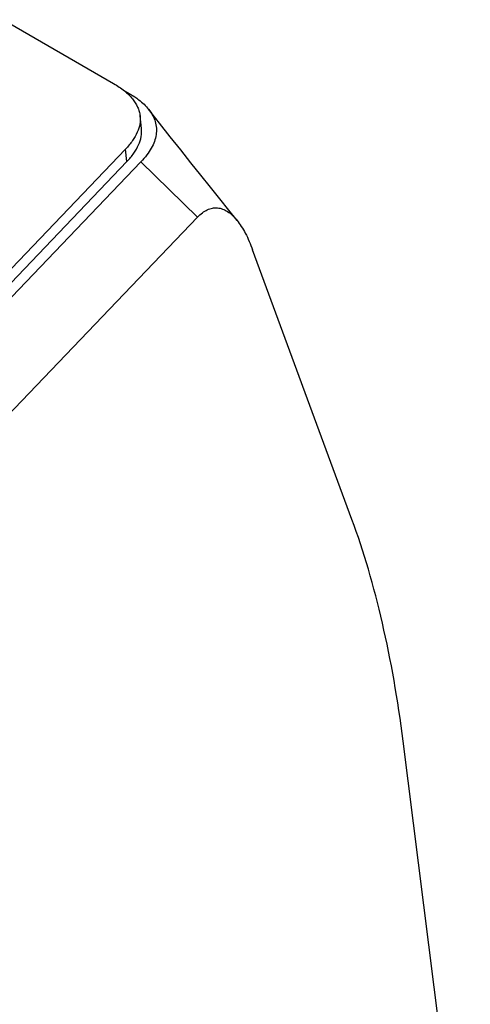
# Model space of a CAD drawing. Header units: millimetres. Extents: x 26 to 553, y 35 to 400.
# Tile 43 of 43: x 493.37 to 501.47, y 381.96 to 399.67. Entities that reach past the tile are written whole.
import ezdxf

# ---------------------------------------------------------------- set-up
doc = ezdxf.new("R2010")
doc.units = ezdxf.units.MM
doc.header["$LTSCALE"] = 32.67
doc.layers.add('20_ALL_FEATURES', color=7, linetype='CONTINUOUS')

msp = doc.modelspace()

# ---------------------------------------------------------------- linework, layer by layer
at = {"layer": '20_ALL_FEATURES', "color": 7}
for p, q in [((493.0738, 399.6704), (495.0567, 398.5211)), ((495.2362, 398.4004), (495.4402, 398.2822)), ((495.557, 397.7133), (495.5323, 397.9389)), ((495.272, 397.3439), (491.7709, 393.6824)), ((495.2967, 397.1182), (495.272, 397.3439)), ((495.2967, 397.1182), (491.7956, 393.4568)), ((495.5488, 397.1142), (492.0477, 393.4528)), ((495.5488, 397.1142), (496.5656, 396.118)), ((496.5656, 396.118), (493.1422, 392.5378)), ((499.3422, 390.6805), (497.5564, 395.5309)), ((501.4715, 377.0851), (500.2639, 386.6892))]:
    msp.add_line(p, q, dxfattribs=at)
msp.add_lwpolyline([(497.2781, 396.0582), (497.1267, 396.2468), (496.9656, 396.448), (496.7988, 396.6567), (496.6265, 396.8728), (496.4485, 397.0964), (496.265, 397.3274), (496.0759, 397.5659), (495.8812, 397.8118), (495.6867, 398.0579)], dxfattribs=at)
msp.add_ellipse((493.8354, 379.7588), major_axis=(1.8894, 14.8287), ratio=0.4290754, start_param=-1.0306611, end_param=-0.689884, dxfattribs=at)
for points, knots in [([(495.0567, 398.5211), (495.1241, 398.4821), (495.2457, 398.4012), (495.3948, 398.2592), (495.4799, 398.1277), (495.5189, 398.02), (495.5293, 397.9658), (495.5323, 397.9389)], [0, 0, 0, 0, 0.2999069, 0.5600427, 0.7886594, 0.8955024, 1, 1, 1, 1]), ([(495.4402, 398.2822), (495.4649, 398.265), (495.5546, 398.1991), (495.6364, 398.1216), (495.6867, 398.0579)], [0, 0, 0, 0, 0.2709052, 1, 1, 1, 1]), ([(495.6867, 398.0579), (495.7136, 398.0239), (495.7605, 397.9537), (495.8084, 397.8394), (495.8299, 397.7211), (495.8248, 397.6001), (495.7932, 397.4777), (495.736, 397.3546), (495.6538, 397.2313), (495.5861, 397.1532), (495.5488, 397.1142)], [0, 0, 0, 0, 0.1232628, 0.2385294, 0.3499786, 0.4622948, 0.580042, 0.7071014, 0.8464121, 1, 1, 1, 1]), ([(495.5323, 397.9389), (495.5375, 397.8907), (495.5338, 397.7891), (495.4855, 397.6373), (495.3968, 397.4855), (495.3172, 397.3911), (495.272, 397.3439)], [0, 0, 0, 0, 0.2170324, 0.448826, 0.7071927, 1, 1, 1, 1]), ([(495.2967, 397.1182), (495.3419, 397.1655), (495.4215, 397.2599), (495.5102, 397.4117), (495.5585, 397.5635), (495.5623, 397.6651), (495.557, 397.7133)], [0, 0, 0, 0, 0.2928073, 0.5511739, 0.7829676, 1, 1, 1, 1]), ([(496.5656, 396.118), (496.5926, 396.1462), (496.6474, 396.1963), (496.7378, 396.2524), (496.8308, 396.2836), (496.9252, 396.2887), (497.0188, 396.2674), (497.1102, 396.2207), (497.1985, 396.1498), (497.2519, 396.0909), (497.2781, 396.0582)], [0, 0, 0, 0, 0.1395396, 0.2640011, 0.3776581, 0.4864861, 0.5974166, 0.716948, 0.8500643, 1, 1, 1, 1]), ([(497.2781, 396.0582), (497.3051, 396.0246), (497.3577, 395.9504), (497.4573, 395.7773), (497.5188, 395.6329), (497.5564, 395.5309)], [0, 0, 0, 0, 0.2160576, 0.4548974, 1, 1, 1, 1])]:
    msp.add_open_spline(points, degree=3, knots=knots, dxfattribs=at)

doc.saveas('drawing.dxf')
